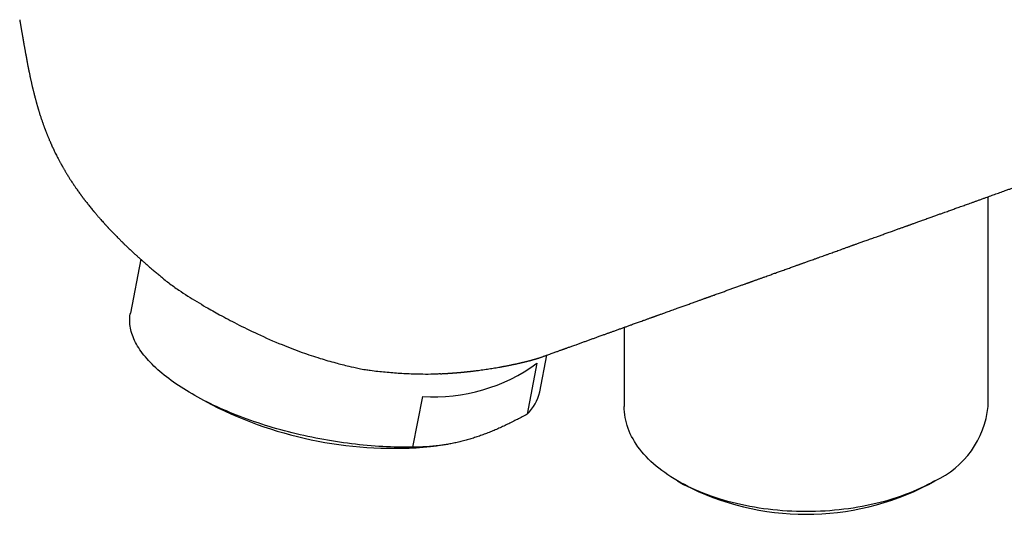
# Model space of a CAD drawing. Header units: millimetres. Extents: x 8 to 690, y 12 to 446.
# Tile 20 of 31: x 511 to 568, y 84 to 113. Entities that reach past the tile are written whole.
import ezdxf

# ---------------------------------------------------------------- set-up
doc = ezdxf.new("R2010")
doc.units = ezdxf.units.MM

msp = doc.modelspace()

# ---------------------------------------------------------------- linework, layer by layer
at = {"color": 7, "linetype": 'Continuous', "lineweight": 30}
for p, q in [((567.128, 90.519), (567.128, 102.59)), ((518.338, 98.992), (517.742, 95.885)), ((546.173, 95.073), (546.173, 90.519)), ((541.156, 93.006), (540.595, 90.085)), ((541.311, 91.36), (541.716, 93.471)), ((541.564, 93.42), (541.556, 93.418)), ((521.734, 90.995), (522.422, 90.626)), ((534.014, 88.18), (534.575, 91.101)), ((535.016, 88.208), (535.376, 88.249)), ((549.24, 86.242), (549.594, 86.038)), ((563.707, 86.038), (564.06, 86.242))]:
    msp.add_line(p, q, dxfattribs=at)
at = {"color": 7, "linetype": 'Continuous', "lineweight": 30, "flags": 128}
for points in [[(534.014, 88.18), (533.802, 88.177), (533.588, 88.176), (533.373, 88.176), (533.156, 88.179), (532.938, 88.184), (532.718, 88.191), (532.498, 88.2), (532.276, 88.21), (532.053, 88.223), (531.83, 88.238), (531.605, 88.255), (531.38, 88.274), (531.154, 88.295), (530.927, 88.318), (530.7, 88.343), (530.472, 88.37), (530.244, 88.399), (530.016, 88.429), (529.788, 88.462), (529.559, 88.497), (529.331, 88.533), (529.102, 88.572), (528.874, 88.612), (528.646, 88.654), (528.418, 88.698), (528.191, 88.744), (527.964, 88.792), (527.738, 88.842), (527.513, 88.893), (527.288, 88.946), (527.064, 89.001), (526.841, 89.057), (526.619, 89.116), (526.398, 89.176), (526.178, 89.237), (525.96, 89.3), (525.742, 89.365), (525.527, 89.432), (525.312, 89.5), (525.1, 89.569), (524.889, 89.64), (524.679, 89.713), (524.472, 89.787), (524.266, 89.863), (524.062, 89.939), (523.861, 90.018), (523.661, 90.097), (523.464, 90.178), (523.269, 90.26), (523.076, 90.344), (522.886, 90.428), (522.698, 90.514), (522.513, 90.601), (522.33, 90.69), (522.15, 90.779), (521.973, 90.869), (521.799, 90.96), (521.627, 91.053), (521.459, 91.146), (521.293, 91.24), (521.131, 91.335), (520.971, 91.431), (520.815, 91.528), (520.662, 91.626), (520.513, 91.724), (520.367, 91.823), (520.224, 91.923), (520.085, 92.023), (519.949, 92.124), (519.817, 92.226), (519.688, 92.328), (519.563, 92.43), (519.442, 92.533), (519.325, 92.636), (519.211, 92.74), (519.101, 92.844), (518.995, 92.948), (518.894, 93.053), (518.796, 93.158), (518.702, 93.263), (518.612, 93.368), (518.526, 93.473), (518.444, 93.578), (518.367, 93.684), (518.293, 93.789), (518.224, 93.894), (518.159, 93.999), (518.099, 94.104), (518.042, 94.209), (517.99, 94.313), (517.942, 94.418), (517.899, 94.522), (517.859, 94.625), (517.825, 94.729), (517.794, 94.832), (517.768, 94.934), (517.746, 95.036), (517.729, 95.137), (517.716, 95.238), (517.708, 95.338), (517.704, 95.438), (517.704, 95.537), (517.709, 95.635), (517.718, 95.733), (517.732, 95.829), (517.742, 95.885)], [(564.059, 86.242), (563.863, 86.131), (563.661, 86.024), (563.455, 85.919), (563.244, 85.818), (563.029, 85.72), (562.809, 85.625), (562.585, 85.534), (562.357, 85.446), (562.125, 85.361), (561.889, 85.28), (561.65, 85.203), (561.407, 85.129), (561.161, 85.059), (560.912, 84.993), (560.66, 84.931), (560.405, 84.872), (560.148, 84.817), (559.888, 84.766), (559.626, 84.719), (559.362, 84.676), (559.096, 84.637), (558.829, 84.602), (558.56, 84.571), (558.289, 84.545), (558.018, 84.522), (557.746, 84.503), (557.472, 84.489), (557.199, 84.478), (556.925, 84.472), (556.65, 84.47), (556.376, 84.472), (556.102, 84.478), (555.828, 84.489), (555.555, 84.503), (555.283, 84.522), (555.011, 84.545), (554.741, 84.571), (554.472, 84.602), (554.204, 84.637), (553.939, 84.676), (553.675, 84.719), (553.413, 84.766), (553.153, 84.817), (552.896, 84.872), (552.641, 84.931), (552.389, 84.993), (552.14, 85.059), (551.894, 85.129), (551.651, 85.203), (551.412, 85.28), (551.176, 85.361), (550.944, 85.446), (550.716, 85.534), (550.492, 85.625), (550.272, 85.72), (550.057, 85.818), (549.846, 85.919), (549.64, 86.024), (549.438, 86.131), (549.242, 86.242), (549.05, 86.355), (548.864, 86.471), (548.683, 86.59), (548.508, 86.712), (548.338, 86.837), (548.174, 86.963), (548.016, 87.093), (547.863, 87.224), (547.717, 87.358), (547.577, 87.494), (547.443, 87.633), (547.315, 87.773), (547.194, 87.915), (547.079, 88.058), (546.97, 88.204), (546.869, 88.351), (546.774, 88.5), (546.686, 88.65), (546.604, 88.801), (546.53, 88.953), (546.462, 89.107), (546.402, 89.261), (546.348, 89.416), (546.302, 89.572), (546.262, 89.729), (546.23, 89.886), (546.205, 90.044), (546.187, 90.202), (546.176, 90.36), (546.173, 90.519)]]:
    msp.add_lwpolyline(points, dxfattribs=at)
at = {"color": 7, "linetype": 'Continuous', "lineweight": 30}
for centre, radius, start, end in [((535.246, 101.105), 10.026, 266.1606, 306.1174), ((538.897, 91.877), 2.469, 313.4523, 347.9242), ((532.904, 111.214), 23.103, 243.0196, 275.2452), ((561.88, 91.044), 5.274, 294.4015, 354.2784), ((556.65, 99.614), 15.3, 242.5352, 297.4648)]:
    msp.add_arc(centre, radius, start, end, dxfattribs=at)
for points, knots in [([(511.37, 112.782), (511.373, 112.767), (511.378, 112.735), (511.386, 112.686), (511.395, 112.631), (511.404, 112.577), (511.413, 112.521), (511.423, 112.465), (511.433, 112.407), (511.443, 112.345), (511.453, 112.285), (511.463, 112.23), (511.472, 112.177), (511.482, 112.119), (511.493, 112.055), (511.505, 111.985), (511.518, 111.913), (511.529, 111.85), (511.538, 111.798), (511.545, 111.757), (511.551, 111.72), (511.557, 111.686), (511.562, 111.659), (511.566, 111.637), (511.569, 111.617), (511.573, 111.594), (511.578, 111.564), (511.585, 111.526), (511.593, 111.481), (511.601, 111.434), (511.609, 111.388), (511.619, 111.329), (511.632, 111.258), (511.646, 111.178), (511.659, 111.105), (511.67, 111.04), (511.682, 110.975), (511.694, 110.907), (511.708, 110.827), (511.725, 110.736), (511.744, 110.634), (511.763, 110.527), (511.785, 110.414), (511.804, 110.312), (511.821, 110.224), (511.834, 110.156), (511.846, 110.095), (511.857, 110.042), (511.866, 109.995), (511.876, 109.948), (511.886, 109.898), (511.898, 109.838), (511.912, 109.77), (511.928, 109.694), (511.945, 109.612), (511.963, 109.526), (511.982, 109.44), (512, 109.358), (512.017, 109.279), (512.034, 109.205), (512.05, 109.13), (512.067, 109.056), (512.083, 108.987), (512.097, 108.927), (512.108, 108.88), (512.117, 108.844), (512.124, 108.812), (512.133, 108.774), (512.145, 108.725), (512.16, 108.665), (512.177, 108.597), (512.198, 108.513), (512.222, 108.42), (512.248, 108.32), (512.271, 108.23), (512.293, 108.148), (512.311, 108.084), (512.325, 108.032), (512.336, 107.992), (512.347, 107.952), (512.359, 107.912), (512.37, 107.871), (512.381, 107.833), (512.39, 107.801), (512.397, 107.777), (512.404, 107.755), (512.411, 107.73), (512.421, 107.696), (512.434, 107.654), (512.449, 107.602), (512.467, 107.544), (512.485, 107.482), (512.518, 107.376), (512.565, 107.23), (512.616, 107.076), (512.655, 106.959), (512.684, 106.876), (512.712, 106.795), (512.739, 106.719), (512.764, 106.651), (512.785, 106.594), (512.802, 106.547), (512.816, 106.51), (512.827, 106.481), (512.839, 106.449), (512.856, 106.404), (512.879, 106.343), (512.906, 106.276), (512.932, 106.21), (512.957, 106.147), (512.982, 106.083), (513.01, 106.016), (513.042, 105.94), (513.078, 105.854), (513.119, 105.759), (513.158, 105.67), (513.192, 105.594), (513.218, 105.537), (513.239, 105.49), (513.257, 105.452), (513.273, 105.417), (513.29, 105.38), (513.32, 105.316), (513.364, 105.224), (513.422, 105.106), (513.484, 104.983), (513.55, 104.853), (513.623, 104.713), (513.685, 104.599), (513.731, 104.514), (513.757, 104.466), (513.779, 104.428), (513.794, 104.401), (513.804, 104.383), (513.812, 104.368), (513.823, 104.35), (513.837, 104.324), (513.86, 104.284), (513.891, 104.231), (513.927, 104.169), (513.962, 104.107), (513.997, 104.048), (514.031, 103.991), (514.072, 103.924), (514.119, 103.847), (514.172, 103.762), (514.221, 103.684), (514.264, 103.616), (514.3, 103.56), (514.328, 103.516), (514.349, 103.484), (514.365, 103.46), (514.384, 103.431), (514.41, 103.391), (514.443, 103.341), (514.477, 103.29), (514.51, 103.241), (514.547, 103.187), (514.588, 103.126), (514.637, 103.056), (514.691, 102.979), (514.751, 102.894), (514.804, 102.82), (514.847, 102.76), (514.877, 102.72), (514.903, 102.685), (514.925, 102.655), (514.942, 102.631), (514.955, 102.614), (514.966, 102.599), (514.978, 102.583), (514.994, 102.562), (515.015, 102.533), (515.041, 102.499), (515.07, 102.46), (515.101, 102.421), (515.131, 102.381), (515.198, 102.294), (515.282, 102.186), (515.384, 102.058), (515.464, 101.959), (515.527, 101.882), (515.574, 101.826), (515.604, 101.789), (515.632, 101.756), (515.657, 101.725), (515.683, 101.694), (515.713, 101.659), (515.748, 101.618), (515.788, 101.571), (515.831, 101.521), (515.875, 101.469), (515.918, 101.42), (515.96, 101.372), (516.017, 101.307), (516.087, 101.228), (516.169, 101.136), (516.232, 101.067), (516.278, 101.016), (516.308, 100.983), (516.337, 100.951), (516.363, 100.923), (516.384, 100.9), (516.403, 100.88), (516.423, 100.859), (516.446, 100.834), (516.474, 100.804), (516.507, 100.769), (516.544, 100.729), (516.593, 100.677), (516.655, 100.612), (516.731, 100.533), (516.815, 100.446), (516.909, 100.35), (516.988, 100.27), (517.049, 100.208), (517.091, 100.167), (517.133, 100.124), (517.176, 100.082), (517.215, 100.043), (517.251, 100.008), (517.279, 99.98), (517.3, 99.96), (517.316, 99.944), (517.335, 99.926), (517.36, 99.901), (517.395, 99.868), (517.434, 99.829), (517.477, 99.789), (517.532, 99.735), (517.599, 99.671), (517.682, 99.593), (517.769, 99.511), (517.863, 99.424), (517.942, 99.35), (518.006, 99.292), (518.053, 99.249), (518.101, 99.205), (518.15, 99.161), (518.198, 99.118), (518.242, 99.078), (518.281, 99.043), (518.313, 99.014), (518.339, 98.991), (518.36, 98.972), (518.381, 98.954), (518.41, 98.928), (518.452, 98.891), (518.506, 98.843), (518.569, 98.788), (518.683, 98.688), (518.838, 98.553), (519.034, 98.386), (519.223, 98.227), (519.412, 98.07), (519.539, 97.966), (519.603, 97.914), (519.604, 97.913)], [0, 0, 0, 0, 0.002918, 0.006682, 0.010148, 0.014205, 0.017832, 0.02157, 0.025536, 0.029729, 0.034044, 0.037748, 0.041225, 0.045356, 0.050115, 0.055108, 0.060211, 0.065425, 0.068257, 0.07112, 0.073808, 0.076106, 0.078016, 0.079536, 0.080702, 0.082151, 0.084232, 0.086886, 0.090103, 0.093418, 0.096598, 0.099643, 0.105716, 0.111171, 0.116009, 0.120371, 0.124396, 0.129044, 0.133989, 0.140225, 0.146824, 0.153758, 0.160994, 0.168529, 0.173322, 0.177689, 0.181518, 0.184819, 0.187671, 0.190373, 0.193502, 0.197074, 0.201292, 0.205996, 0.211137, 0.216369, 0.221623, 0.226899, 0.231438, 0.235993, 0.240563, 0.245148, 0.249491, 0.25315, 0.256118, 0.257935, 0.259621, 0.261893, 0.264787, 0.268483, 0.272739, 0.27688, 0.283537, 0.289527, 0.294853, 0.299541, 0.30414, 0.306449, 0.308792, 0.31117, 0.31358, 0.316025, 0.318428, 0.320351, 0.321724, 0.322756, 0.324237, 0.326242, 0.328771, 0.331823, 0.335392, 0.339142, 0.342852, 0.354258, 0.365278, 0.370288, 0.375215, 0.380061, 0.38473, 0.388818, 0.392224, 0.395029, 0.397235, 0.398842, 0.400182, 0.402913, 0.407035, 0.411104, 0.415035, 0.418829, 0.422499, 0.426514, 0.431109, 0.436281, 0.44203, 0.448352, 0.452493, 0.455976, 0.458804, 0.460978, 0.46298, 0.46524, 0.467758, 0.474888, 0.482198, 0.489701, 0.49773, 0.506434, 0.515814, 0.51936, 0.52239, 0.524822, 0.526655, 0.527502, 0.528239, 0.529398, 0.531035, 0.533152, 0.537097, 0.541134, 0.545041, 0.548817, 0.552464, 0.55598, 0.561878, 0.56737, 0.572456, 0.576907, 0.580581, 0.58348, 0.585602, 0.586726, 0.588303, 0.591209, 0.594663, 0.598018, 0.601275, 0.604434, 0.60871, 0.613312, 0.618455, 0.624141, 0.63037, 0.633283, 0.636087, 0.63849, 0.640489, 0.642086, 0.643261, 0.64408, 0.645093, 0.646492, 0.648436, 0.650831, 0.653543, 0.656253, 0.658946, 0.661624, 0.674033, 0.681217, 0.688089, 0.694633, 0.697336, 0.699918, 0.702262, 0.704364, 0.70632, 0.70875, 0.711767, 0.71505, 0.718744, 0.722393, 0.725925, 0.72934, 0.732638, 0.739805, 0.746347, 0.75228, 0.754867, 0.757319, 0.759635, 0.761735, 0.763337, 0.764697, 0.766168, 0.767999, 0.770192, 0.772748, 0.775666, 0.778949, 0.784149, 0.790006, 0.796515, 0.803677, 0.811499, 0.814533, 0.817657, 0.82087, 0.824174, 0.827263, 0.829802, 0.832087, 0.833605, 0.834547, 0.835725, 0.837736, 0.840296, 0.843387, 0.84659, 0.849735, 0.855741, 0.861519, 0.868106, 0.874893, 0.882198, 0.885489, 0.888876, 0.892359, 0.895939, 0.899561, 0.90279, 0.905534, 0.90799, 0.909855, 0.911136, 0.912492, 0.914351, 0.917487, 0.921461, 0.92616, 0.930956, 0.946036, 0.959512, 0.972981, 0.986405, 0.999785, 1, 1, 1, 1]), ([(541.559, 93.414), (541.607, 93.432), (541.7, 93.465), (541.836, 93.514), (541.962, 93.559), (542.08, 93.601), (542.188, 93.64), (542.287, 93.676), (542.377, 93.708), (542.458, 93.738), (542.532, 93.764), (542.597, 93.788), (542.654, 93.808), (542.702, 93.825), (542.742, 93.84), (542.774, 93.851), (542.803, 93.862), (542.844, 93.876), (542.903, 93.898), (542.982, 93.926), (543.072, 93.958), (543.173, 93.995), (543.284, 94.035), (543.427, 94.086), (543.597, 94.147), (543.79, 94.217), (543.983, 94.286), (544.174, 94.355), (544.365, 94.423), (544.554, 94.491), (544.717, 94.55), (544.852, 94.598), (544.957, 94.636), (545.053, 94.671), (545.14, 94.702), (545.217, 94.73), (545.287, 94.754), (545.353, 94.778), (545.423, 94.804), (545.502, 94.832), (545.59, 94.863), (545.713, 94.908), (545.868, 94.964), (546.053, 95.03), (546.238, 95.096), (546.421, 95.162), (546.618, 95.233), (546.832, 95.31), (547.067, 95.394), (547.256, 95.462), (547.395, 95.512), (547.48, 95.543), (547.563, 95.572), (547.639, 95.6), (547.707, 95.624), (547.768, 95.646), (547.82, 95.665), (547.865, 95.681), (547.902, 95.694), (547.932, 95.705), (547.959, 95.715), (547.986, 95.725), (548.018, 95.736), (548.058, 95.75), (548.107, 95.768), (548.168, 95.79), (548.235, 95.814), (548.316, 95.843), (548.414, 95.878), (548.529, 95.919), (548.653, 95.964), (548.788, 96.013), (548.931, 96.064), (549.081, 96.118), (549.256, 96.18), (549.456, 96.252), (549.683, 96.334), (549.92, 96.419), (550.116, 96.489), (550.267, 96.544), (550.368, 96.58), (550.465, 96.615), (550.554, 96.647), (550.635, 96.676), (550.707, 96.702), (550.77, 96.724), (550.825, 96.744), (550.871, 96.76), (550.908, 96.774), (550.944, 96.787), (550.984, 96.801), (551.031, 96.818), (551.084, 96.837), (551.144, 96.858), (551.21, 96.882), (551.281, 96.908), (551.411, 96.955), (551.596, 97.021), (551.83, 97.105), (552.056, 97.186), (552.275, 97.264), (552.456, 97.329), (552.601, 97.382), (552.712, 97.422), (552.819, 97.46), (552.919, 97.496), (553.011, 97.529), (553.095, 97.559), (553.171, 97.586), (553.24, 97.611), (553.298, 97.632), (553.346, 97.649), (553.385, 97.663), (553.42, 97.676), (553.451, 97.687), (553.482, 97.698), (553.518, 97.711), (553.564, 97.727), (553.62, 97.747), (553.681, 97.769), (553.746, 97.793), (553.814, 97.817), (553.888, 97.844), (553.966, 97.872), (554.046, 97.9), (554.124, 97.928), (554.199, 97.955), (554.297, 97.99), (554.415, 98.033), (554.551, 98.081), (554.672, 98.125), (554.783, 98.165), (554.889, 98.203), (554.999, 98.242), (555.114, 98.284), (555.236, 98.327), (555.363, 98.373), (555.493, 98.419), (555.622, 98.466), (555.746, 98.51), (555.864, 98.553), (555.976, 98.593), (556.073, 98.628), (556.153, 98.656), (556.215, 98.679), (556.268, 98.697), (556.318, 98.715), (556.372, 98.735), (556.436, 98.758), (556.508, 98.783), (556.589, 98.812), (556.679, 98.845), (556.78, 98.881), (556.893, 98.922), (557.015, 98.965), (557.154, 99.015), (557.304, 99.069), (557.462, 99.126), (557.612, 99.18), (557.764, 99.234), (557.916, 99.289), (558.068, 99.343), (558.211, 99.394), (558.349, 99.444), (558.488, 99.494), (558.61, 99.537), (558.713, 99.574), (558.796, 99.604), (558.881, 99.635), (558.966, 99.665), (559.049, 99.695), (559.125, 99.722), (559.192, 99.746), (559.251, 99.767), (559.303, 99.786), (559.347, 99.802), (559.397, 99.819), (559.457, 99.841), (559.534, 99.869), (559.621, 99.9), (559.718, 99.935), (559.821, 99.972), (559.929, 100.01), (560.043, 100.051), (560.165, 100.095), (560.294, 100.141), (560.429, 100.19), (560.57, 100.24), (560.737, 100.3), (560.93, 100.369), (561.151, 100.449), (561.384, 100.532), (561.574, 100.6), (561.717, 100.651), (561.812, 100.685), (561.908, 100.72), (562.002, 100.753), (562.091, 100.785), (562.175, 100.815), (562.254, 100.844), (562.327, 100.87), (562.388, 100.892), (562.436, 100.909), (562.471, 100.921), (562.499, 100.931), (562.526, 100.941), (562.558, 100.953), (562.598, 100.967), (562.648, 100.985), (562.709, 101.007), (562.779, 101.032), (562.858, 101.06), (562.945, 101.091), (563.04, 101.126), (563.143, 101.162), (563.251, 101.201), (563.408, 101.257), (563.608, 101.329), (563.842, 101.413), (564.059, 101.491), (564.26, 101.563), (564.454, 101.632), (564.629, 101.695), (564.783, 101.75), (564.917, 101.798), (565.042, 101.843), (565.159, 101.885), (565.279, 101.928), (565.406, 101.973), (565.544, 102.023), (565.68, 102.071), (565.814, 102.119), (565.949, 102.168), (566.093, 102.219), (566.245, 102.274), (566.406, 102.331), (566.574, 102.392), (566.749, 102.454), (566.962, 102.53), (567.214, 102.621), (567.507, 102.726), (567.807, 102.833), (568.046, 102.919), (568.221, 102.981), (568.324, 103.018), (568.418, 103.052), (568.504, 103.083), (568.581, 103.11), (568.648, 103.134), (568.707, 103.155), (568.753, 103.172), (568.788, 103.184), (568.816, 103.194), (568.845, 103.205), (568.879, 103.217), (568.924, 103.233), (568.983, 103.254), (569.056, 103.28), (569.135, 103.308), (569.218, 103.338), (569.304, 103.369), (569.392, 103.4), (569.479, 103.432), (569.565, 103.463), (569.65, 103.493), (569.733, 103.523), (569.815, 103.552), (569.898, 103.582), (569.98, 103.611), (570.06, 103.64), (570.136, 103.667), (570.208, 103.693), (570.27, 103.715), (570.323, 103.734), (570.368, 103.75), (570.407, 103.764), (570.445, 103.778), (570.49, 103.794), (570.546, 103.814), (570.616, 103.839), (570.691, 103.866), (570.772, 103.895), (570.858, 103.925), (570.949, 103.958), (571.044, 103.992), (571.138, 104.026), (571.259, 104.069), (571.404, 104.121), (571.571, 104.181), (571.708, 104.23), (571.816, 104.268), (571.895, 104.296), (571.965, 104.322), (572.023, 104.342), (572.071, 104.359), (572.113, 104.375), (572.158, 104.391), (572.209, 104.409), (572.266, 104.429), (572.329, 104.452), (572.398, 104.476), (572.48, 104.506), (572.575, 104.54), (572.682, 104.578), (572.791, 104.617), (572.899, 104.656), (573.06, 104.713), (573.272, 104.789), (573.484, 104.865), (573.639, 104.921), (573.737, 104.956), (573.829, 104.989), (573.906, 105.016), (573.969, 105.039), (574.02, 105.057), (574.066, 105.073), (574.108, 105.088), (574.146, 105.102), (574.184, 105.116), (574.228, 105.131), (574.279, 105.15), (574.339, 105.171), (574.406, 105.195), (574.479, 105.221), (574.61, 105.268), (574.797, 105.335), (575.041, 105.422), (575.237, 105.492), (575.381, 105.544), (575.47, 105.576), (575.55, 105.605), (575.623, 105.631), (575.689, 105.654), (575.746, 105.675), (575.794, 105.692), (575.837, 105.707), (575.879, 105.722), (575.929, 105.74), (575.986, 105.76), (576.051, 105.784), (576.124, 105.81), (576.223, 105.845), (576.344, 105.888), (576.484, 105.939), (576.621, 105.987), (576.754, 106.035), (576.883, 106.081), (577.008, 106.126), (577.126, 106.168), (577.233, 106.206), (577.328, 106.24), (577.412, 106.271), (577.475, 106.293), (577.518, 106.308), (577.547, 106.319), (577.58, 106.331), (577.619, 106.344), (577.663, 106.36), (577.714, 106.378), (577.774, 106.4), (577.845, 106.425), (577.924, 106.454), (578.006, 106.483), (578.085, 106.511), (578.163, 106.539), (578.252, 106.571), (578.351, 106.606), (578.459, 106.645), (578.57, 106.684), (578.681, 106.724), (578.793, 106.764), (578.897, 106.802), (578.995, 106.837), (579.086, 106.869), (579.171, 106.9), (579.242, 106.925), (579.301, 106.946), (579.35, 106.963), (579.401, 106.982), (579.457, 107.002), (579.52, 107.024), (579.589, 107.049), (579.664, 107.076), (579.776, 107.116), (579.92, 107.167), (580.095, 107.23), (580.268, 107.292), (580.417, 107.345), (580.543, 107.39), (580.643, 107.426), (580.737, 107.459), (580.823, 107.49), (580.901, 107.518), (580.974, 107.544), (581.044, 107.569), (581.12, 107.596), (581.203, 107.626), (581.293, 107.658), (581.389, 107.693), (581.519, 107.739), (581.677, 107.795), (581.859, 107.861), (582.014, 107.916), (582.14, 107.961), (582.239, 107.996), (582.331, 108.029), (582.416, 108.06), (582.494, 108.087), (582.564, 108.113), (582.628, 108.136), (582.691, 108.158), (582.773, 108.187), (582.88, 108.225), (583.012, 108.273), (583.154, 108.323), (583.305, 108.377), (583.453, 108.43), (583.598, 108.482), (583.741, 108.533), (583.893, 108.588), (584.055, 108.645), (584.221, 108.705), (584.391, 108.765), (584.563, 108.827), (584.742, 108.891), (584.924, 108.956), (585.107, 109.021), (585.288, 109.086), (585.46, 109.148), (585.62, 109.205), (585.765, 109.257), (585.902, 109.305), (586.029, 109.351), (586.148, 109.393), (586.275, 109.439), (586.411, 109.487), (586.556, 109.539), (586.693, 109.588), (586.814, 109.631), (586.923, 109.67), (587.026, 109.707), (587.136, 109.746), (587.256, 109.789), (587.386, 109.836), (587.524, 109.885), (587.669, 109.937), (587.817, 109.989), (587.968, 110.044), (588.123, 110.099), (588.323, 110.17), (588.565, 110.257), (588.846, 110.357), (589.102, 110.449), (589.337, 110.532), (589.551, 110.609), (589.766, 110.686), (589.981, 110.763), (590.195, 110.839), (590.407, 110.915), (590.595, 110.982), (590.762, 111.042), (590.91, 111.094), (591.065, 111.15), (591.215, 111.203), (591.354, 111.253), (591.478, 111.297), (591.595, 111.339), (591.712, 111.381), (591.828, 111.422), (591.942, 111.463), (592.046, 111.5), (592.142, 111.534), (592.232, 111.567), (592.325, 111.6), (592.418, 111.633), (592.512, 111.667), (592.584, 111.692), (592.637, 111.711), (592.678, 111.726), (592.727, 111.743), (592.783, 111.763), (592.848, 111.786), (592.922, 111.813), (593.008, 111.844), (593.105, 111.878), (593.211, 111.916), (593.327, 111.957), (593.452, 112.002), (593.586, 112.05), (593.735, 112.103), (593.899, 112.162), (594.031, 112.209), (594.106, 112.236), (594.121, 112.241)], [0, 0, 0, 0, 0.002733, 0.0053, 0.0077, 0.009934, 0.012001, 0.01387, 0.015578, 0.017126, 0.018513, 0.019763, 0.020846, 0.021762, 0.02251, 0.023092, 0.023598, 0.024151, 0.025451, 0.026955, 0.028662, 0.030572, 0.032684, 0.035, 0.038695, 0.04237, 0.046026, 0.049663, 0.05328, 0.056878, 0.060435, 0.062597, 0.064586, 0.066405, 0.068051, 0.069526, 0.07083, 0.072001, 0.073331, 0.074827, 0.076489, 0.078316, 0.081841, 0.085362, 0.088859, 0.092332, 0.0958, 0.100072, 0.104544, 0.109216, 0.110833, 0.112474, 0.114071, 0.11552, 0.116819, 0.117968, 0.118967, 0.119816, 0.120515, 0.121063, 0.121527, 0.122052, 0.122645, 0.123306, 0.124326, 0.125474, 0.12675, 0.128155, 0.130128, 0.132308, 0.134696, 0.137226, 0.139978, 0.142835, 0.145796, 0.149926, 0.154243, 0.158747, 0.163439, 0.165399, 0.167373, 0.169223, 0.170915, 0.172451, 0.173808, 0.175013, 0.176068, 0.176971, 0.177585, 0.178218, 0.17898, 0.179871, 0.180892, 0.18202, 0.183273, 0.184651, 0.186099, 0.190702, 0.195155, 0.199455, 0.203604, 0.207602, 0.209774, 0.211899, 0.213944, 0.215845, 0.217603, 0.219189, 0.220637, 0.221945, 0.223114, 0.22395, 0.224697, 0.225354, 0.225923, 0.226445, 0.227122, 0.227993, 0.229058, 0.230316, 0.231477, 0.232765, 0.234181, 0.235712, 0.237234, 0.238713, 0.240147, 0.241537, 0.244306, 0.246881, 0.249262, 0.251227, 0.253205, 0.255292, 0.25749, 0.259798, 0.262217, 0.264737, 0.267205, 0.269563, 0.271811, 0.273947, 0.275961, 0.277348, 0.278527, 0.279497, 0.280354, 0.281381, 0.282597, 0.283956, 0.285493, 0.287208, 0.289101, 0.291274, 0.293643, 0.296068, 0.299198, 0.302194, 0.305055, 0.307783, 0.310855, 0.313736, 0.316428, 0.319002, 0.321646, 0.32437, 0.32593, 0.327516, 0.329127, 0.330762, 0.33238, 0.333854, 0.335104, 0.336219, 0.337198, 0.338042, 0.338751, 0.340026, 0.34149, 0.343142, 0.344982, 0.347011, 0.349019, 0.351183, 0.353503, 0.355967, 0.358541, 0.361223, 0.364013, 0.368024, 0.37224, 0.376659, 0.381282, 0.383061, 0.384867, 0.386702, 0.388534, 0.390223, 0.391754, 0.393357, 0.39474, 0.395903, 0.396848, 0.397445, 0.397917, 0.398426, 0.399021, 0.399701, 0.400721, 0.401887, 0.403199, 0.404704, 0.406365, 0.408181, 0.410152, 0.412244, 0.414319, 0.419089, 0.423689, 0.427652, 0.43148, 0.435172, 0.438727, 0.441429, 0.443972, 0.446355, 0.448579, 0.450643, 0.453201, 0.455827, 0.458531, 0.460937, 0.463505, 0.466237, 0.469133, 0.472192, 0.475415, 0.47875, 0.48214, 0.487578, 0.493149, 0.498855, 0.504695, 0.506827, 0.508796, 0.510594, 0.512223, 0.513681, 0.51497, 0.516087, 0.517035, 0.5176, 0.518083, 0.51861, 0.519257, 0.520022, 0.521206, 0.522594, 0.524188, 0.525707, 0.527372, 0.529068, 0.530734, 0.532371, 0.533978, 0.535555, 0.537104, 0.538694, 0.540252, 0.541778, 0.543265, 0.544637, 0.54587, 0.546816, 0.54766, 0.548403, 0.549074, 0.549825, 0.550966, 0.552286, 0.553784, 0.555272, 0.556902, 0.558674, 0.560515, 0.56231, 0.564059, 0.567418, 0.57059, 0.573577, 0.575239, 0.576747, 0.578082, 0.579244, 0.580058, 0.580809, 0.581662, 0.58263, 0.583712, 0.584909, 0.58622, 0.587646, 0.589601, 0.591675, 0.593741, 0.595799, 0.597847, 0.602926, 0.607946, 0.609902, 0.611805, 0.613552, 0.615137, 0.61619, 0.617157, 0.618039, 0.618837, 0.619549, 0.620229, 0.621015, 0.622014, 0.623152, 0.62443, 0.625847, 0.627349, 0.631887, 0.636527, 0.64127, 0.643095, 0.644778, 0.646315, 0.647706, 0.64895, 0.650048, 0.650999, 0.651675, 0.652471, 0.653415, 0.654506, 0.655745, 0.657132, 0.658658, 0.661398, 0.664068, 0.666669, 0.669199, 0.671661, 0.674052, 0.676336, 0.678366, 0.680182, 0.681785, 0.683174, 0.683728, 0.684253, 0.684868, 0.685599, 0.686447, 0.687412, 0.688494, 0.689904, 0.691461, 0.693021, 0.694538, 0.696014, 0.697447, 0.699615, 0.701678, 0.703638, 0.705922, 0.708047, 0.710028, 0.711887, 0.713624, 0.715239, 0.716732, 0.717688, 0.718586, 0.719535, 0.720605, 0.721798, 0.723112, 0.724549, 0.726108, 0.729465, 0.732801, 0.736092, 0.739335, 0.741349, 0.743268, 0.745052, 0.746701, 0.748216, 0.749514, 0.750824, 0.752266, 0.753841, 0.755549, 0.757389, 0.759354, 0.762942, 0.76642, 0.769787, 0.771755, 0.773652, 0.775414, 0.777038, 0.778525, 0.779851, 0.781044, 0.782205, 0.783419, 0.785763, 0.788284, 0.790982, 0.793856, 0.796907, 0.799444, 0.80216, 0.805061, 0.808145, 0.811413, 0.814544, 0.817827, 0.821262, 0.824766, 0.828253, 0.831721, 0.835122, 0.838067, 0.840839, 0.843439, 0.845867, 0.848123, 0.850206, 0.853137, 0.855905, 0.85851, 0.860951, 0.862791, 0.864747, 0.866846, 0.869088, 0.8716, 0.874265, 0.877016, 0.879835, 0.882723, 0.885678, 0.888696, 0.894164, 0.899495, 0.904752, 0.908808, 0.912894, 0.917006, 0.921106, 0.925176, 0.929216, 0.933264, 0.935936, 0.938752, 0.941712, 0.944816, 0.9473, 0.949665, 0.951901, 0.95401, 0.956354, 0.958517, 0.960498, 0.962313, 0.964028, 0.965653, 0.967591, 0.969384, 0.971031, 0.971671, 0.972448, 0.973375, 0.974451, 0.975676, 0.977051, 0.978721, 0.980569, 0.982594, 0.984798, 0.987179, 0.989738, 0.992474, 0.99569, 0.999121, 1, 1, 1, 1]), ([(519.603, 97.911), (519.627, 97.891), (519.734, 97.799), (519.946, 97.636), (520.233, 97.424), (520.593, 97.173), (521.033, 96.885), (521.553, 96.563), (521.916, 96.348), (522.092, 96.244)], [0, 0, 0, 0, 0.039288, 0.174754, 0.305799, 0.432437, 0.633716, 0.822872, 1, 1, 1, 1]), ([(522.092, 96.244), (522.352, 96.097), (522.914, 95.78), (523.902, 95.253), (525.096, 94.67), (526.363, 94.112), (527.579, 93.645), (528.616, 93.3), (529.514, 93.039), (530.262, 92.85), (530.835, 92.724), (531.249, 92.645), (531.61, 92.591), (531.99, 92.549), (532.422, 92.504), (532.851, 92.467), (533.276, 92.438), (533.698, 92.415), (534.393, 92.391), (535.036, 92.38), (535.506, 92.408), (535.591, 92.413)], [0, 0, 0, 0, 0.072059, 0.155517, 0.250441, 0.356872, 0.440673, 0.513763, 0.576142, 0.627807, 0.668761, 0.694711, 0.713233, 0.742919, 0.772605, 0.802292, 0.831978, 0.861665, 0.891351, 0.980372, 1, 1, 1, 1]), ([(535.592, 92.402), (535.6, 92.403), (535.63, 92.404), (535.687, 92.407), (535.756, 92.411), (535.821, 92.414), (535.875, 92.418), (535.924, 92.42), (535.972, 92.423), (536.015, 92.426), (536.056, 92.429), (536.096, 92.431), (536.133, 92.434), (536.165, 92.436), (536.194, 92.438), (536.228, 92.441), (536.268, 92.444), (536.308, 92.447), (536.346, 92.449), (536.385, 92.452), (536.424, 92.456), (536.467, 92.459), (536.51, 92.462), (536.555, 92.466), (536.6, 92.47), (536.645, 92.474), (536.689, 92.478), (536.729, 92.482), (536.768, 92.485), (536.804, 92.488), (536.837, 92.492), (536.864, 92.494), (536.888, 92.496), (536.914, 92.499), (536.946, 92.502), (536.98, 92.505), (537.011, 92.509), (537.039, 92.512), (537.07, 92.515), (537.106, 92.518), (537.14, 92.522), (537.17, 92.525), (537.202, 92.529), (537.24, 92.533), (537.281, 92.537), (537.32, 92.542), (537.355, 92.546), (537.386, 92.549), (537.428, 92.554), (537.483, 92.561), (537.551, 92.569), (537.628, 92.578), (537.707, 92.588), (537.816, 92.602), (537.955, 92.621), (538.131, 92.646), (538.305, 92.671), (538.472, 92.697), (538.634, 92.723), (538.798, 92.75), (538.933, 92.774), (539.032, 92.791), (539.095, 92.803), (539.159, 92.814), (539.221, 92.826), (539.284, 92.838), (539.347, 92.85), (539.409, 92.862), (539.473, 92.874), (539.535, 92.887), (539.6, 92.9), (539.666, 92.913), (539.732, 92.927), (539.797, 92.94), (539.857, 92.953), (539.912, 92.964), (539.959, 92.974), (540.005, 92.984), (540.054, 92.995), (540.108, 93.007), (540.159, 93.019), (540.199, 93.028), (540.232, 93.035), (540.266, 93.043), (540.306, 93.052), (540.346, 93.062), (540.381, 93.07), (540.416, 93.079), (540.458, 93.089), (540.505, 93.1), (540.551, 93.112), (540.595, 93.123), (540.639, 93.134), (540.689, 93.147), (540.737, 93.16), (540.777, 93.171), (540.809, 93.179), (540.84, 93.188), (540.875, 93.198), (540.915, 93.209), (540.963, 93.222), (541.013, 93.237), (541.063, 93.251), (541.109, 93.265), (541.154, 93.278), (541.202, 93.293), (541.254, 93.309), (541.308, 93.327), (541.361, 93.344), (541.419, 93.363), (541.481, 93.385), (541.531, 93.402), (541.559, 93.412), (541.566, 93.415)], [0, 0, 0, 0, 0.003963, 0.014318, 0.02733, 0.037288, 0.045442, 0.053475, 0.061096, 0.068632, 0.074412, 0.081142, 0.087697, 0.092771, 0.096451, 0.101935, 0.109164, 0.115857, 0.121602, 0.127793, 0.134469, 0.141026, 0.148425, 0.155524, 0.163024, 0.170791, 0.177603, 0.184657, 0.190327, 0.19667, 0.202305, 0.206691, 0.209978, 0.214027, 0.219392, 0.225868, 0.23087, 0.234763, 0.239828, 0.246331, 0.252263, 0.256764, 0.261325, 0.26813, 0.275564, 0.282029, 0.287575, 0.292748, 0.297697, 0.308667, 0.320024, 0.331977, 0.347594, 0.359395, 0.387393, 0.417788, 0.448948, 0.476688, 0.503793, 0.53287, 0.561557, 0.57433, 0.584845, 0.5949, 0.607744, 0.61756, 0.628349, 0.640998, 0.65038, 0.662062, 0.674689, 0.685695, 0.698392, 0.710191, 0.720274, 0.729861, 0.73875, 0.744813, 0.75334, 0.763565, 0.772252, 0.779255, 0.783541, 0.788859, 0.796411, 0.80343, 0.808557, 0.813994, 0.820624, 0.829055, 0.837034, 0.843274, 0.850419, 0.858731, 0.867571, 0.87344, 0.878301, 0.883112, 0.888462, 0.895155, 0.902313, 0.911545, 0.919368, 0.926341, 0.933424, 0.940952, 0.949656, 0.958156, 0.966458, 0.9757, 0.986151, 0.996896, 1, 1, 1, 1]), ([(540.595, 90.085), (540.5, 90.032), (540.311, 89.928), (540.027, 89.778), (539.743, 89.632), (539.459, 89.493), (539.176, 89.36), (538.893, 89.233), (538.611, 89.113), (538.422, 89.037), (538.233, 88.963), (538.045, 88.892), (537.767, 88.794), (537.491, 88.703), (537.209, 88.618), (536.924, 88.539), (536.634, 88.467), (536.346, 88.403), (536.068, 88.349), (535.799, 88.304), (535.539, 88.268), (535.281, 88.237), (535.024, 88.214), (534.769, 88.196), (534.515, 88.185), (534.264, 88.179), (534.097, 88.18), (534.014, 88.18)], [0, 0, 0, 0, 0.041519, 0.083039, 0.124602, 0.166166, 0.207687, 0.249209, 0.290791, 0.332373, 0.333156, 0.374485, 0.415813, 0.457213, 0.498612, 0.542554, 0.586496, 0.630524, 0.674552, 0.715101, 0.755651, 0.796257, 0.836864, 0.877626, 0.918388, 0.959194, 1, 1, 1, 1])]:
    msp.add_open_spline(points, degree=3, knots=knots, dxfattribs=at)

doc.saveas('drawing.dxf')
